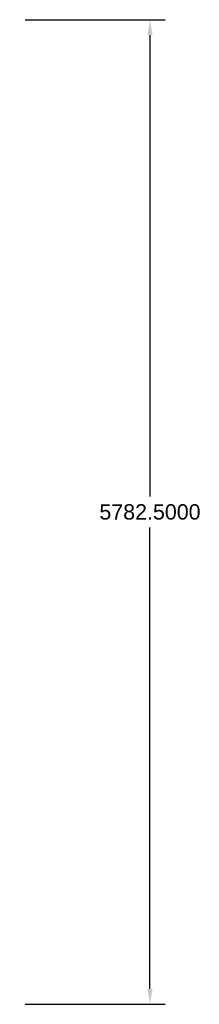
# Model space of a CAD drawing. Header units: inches. Extents: x -500 to 6170, y 6704 to 13300.
# Tile 2 of 2: x 5116 to 6170, y 6704 to 12486. Entities that reach past the tile are written whole.
import ezdxf

# ---------------------------------------------------------------- set-up
doc = ezdxf.new("R2010")
doc.units = ezdxf.units.IN
doc.header["$MEASUREMENT"] = 0
doc.styles.get("Standard").update_dxf_attribs({"font": 'arial.ttf'})
doc.dimstyles.get("Standard").update_dxf_attribs({"dimscale": 500, "dimtxt": 0.18, "dimasz": 0.18, "dimexe": 0.18, "dimexo": 0.0625, "dimgap": 0.09, "dimtad": 0, "dimtih": 1, "dimtoh": 1, "dimdec": 4, "dimzin": 0, "dimdsep": 46, "dimtxsty": 'Standard', "dimcen": 0.09, "dimadec": 0, "dimazin": 0, "dimtfac": 1, "dimtdec": 4, "dimtofl": 0, "dimtmove": 0, "dimatfit": 3, "dimfxl": 1, "dimtolj": 1, "dimtzin": 0, "dimarcsym": 0})

# ---------------------------------------------------------------- blocks, each defined once
blk = doc.blocks.new('*D4')
at = {"color": 0, "lineweight": -2, "transparency": 16777216}
for p, q in [((5146.8, 12486), (5970.7, 12486)), ((5880.7, 12396), (5880.7, 9685.7)), ((5880.7, 6793.5), (5880.7, 9503.8)), ((5146.8, 6703.5), (5970.7, 6703.5))]:
    blk.add_line(p, q, dxfattribs=at)
at = {"color": 0, "transparency": 16777216}
for points in [[(5865.7, 12396), (5895.7, 12396), (5880.7, 12486)], [(5865.7, 6793.5), (5895.7, 6793.5), (5880.7, 6703.5)]]:
    blk.add_solid(points, dxfattribs=at)
at = {"layer": 'Defpoints', "color": 0, "transparency": 16777216}
for p in [(5115.5, 12486, 6910), (5115.5, 6703.5, 6910), (5880.7, 6703.5)]:
    blk.add_point(p, dxfattribs=at)
at = {"color": 0, "transparency": 16777216, "insert": (5880.7, 9594.8), "char_height": 90, "attachment_point": 5}
blk.add_mtext('\\A1;5782.5000', dxfattribs=at)

msp = doc.modelspace()

# ---------------------------------------------------------------- dimensions: what is measured, and where the dimension line sits
dim = msp.add_linear_dim(base=(5880.69879, 6703.53395), p1=(5115.54121, 12486.03395, 6910), p2=(5115.54121, 6703.53395, 6910), angle=90, dimstyle='Standard')
dim.commit()
dim.dimension.update_dxf_attribs({"geometry": '*D4', "text_midpoint": (5880.69879, 9594.78395)})

doc.saveas('drawing.dxf')
